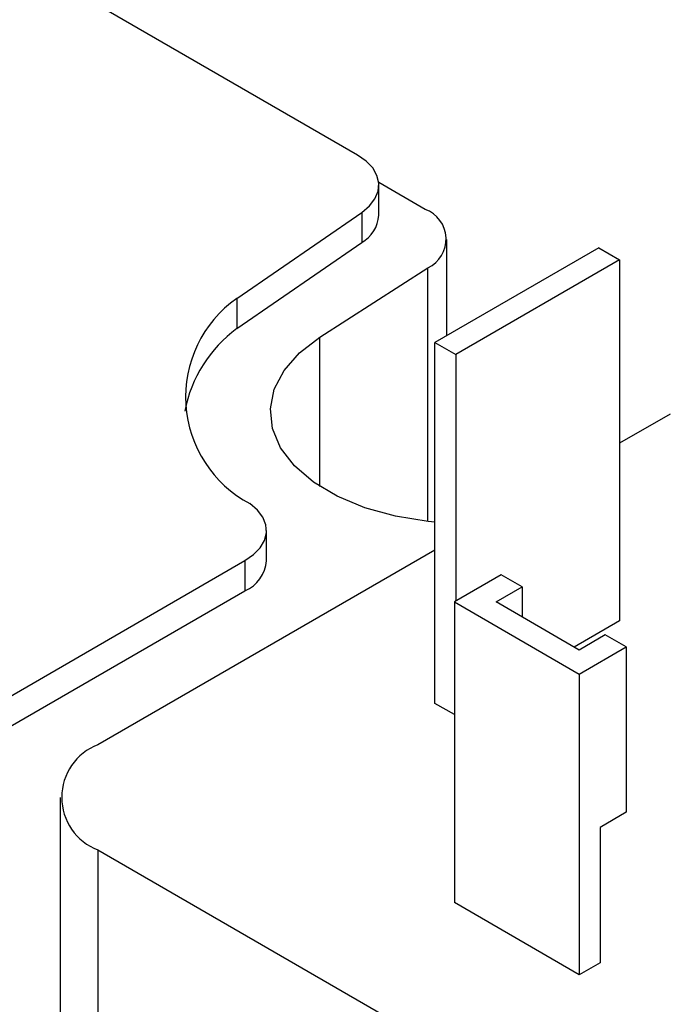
# Model space of a CAD drawing. Header units: inches. Extents: x 0.7 to 32.2, y 0.7 to 24.8.
# Tile 16 of 18: x 28.8 to 29.5, y 21.1 to 22.1. Entities that reach past the tile are written whole.
import ezdxf

# ---------------------------------------------------------------- set-up
doc = ezdxf.new("R2010")
doc.units = ezdxf.units.IN
doc.header["$LTSCALE"] = 3
doc.header["$MEASUREMENT"] = 0

msp = doc.modelspace()

# ---------------------------------------------------------------- linework, layer by layer
for p, q in [((29.1947, 21.9856), (28.5728, 22.3446)), ((29.2674, 21.9275), (29.2176, 21.9563)), ((29.2177, 21.9213), (29.2177, 21.9534)), ((29.0656, 21.8322), (29.1993, 21.9242)), ((29.1993, 21.9242), (29.1993, 21.8921)), ((29.2904, 21.7925), (29.2904, 21.8954)), ((29.0656, 21.8001), (29.1993, 21.8921)), ((29.453, 21.8864), (29.2777, 21.7851)), ((29.453, 21.8864), (29.4753, 21.8735)), ((29.1547, 21.7909), (29.2702, 21.865)), ((29.2702, 21.5938), (29.2702, 21.865)), ((29.4753, 21.8735), (29.2999, 21.7723)), ((29.4753, 21.8735), (29.4753, 21.4877)), ((29.0656, 21.8322), (29.0656, 21.8001)), ((29.1547, 21.6312), (29.1547, 21.7909)), ((29.2777, 21.3993), (29.2777, 21.7851)), ((29.2777, 21.7851), (29.2999, 21.7723)), ((29.2999, 21.7723), (29.2999, 21.5087)), ((29.5296, 21.7087), (29.4753, 21.6774)), ((29.0975, 21.552), (29.0975, 21.5841)), ((29.2777, 21.5633), (28.9171, 21.3551)), ((28.693, 21.3318), (29.0744, 21.552)), ((29.0744, 21.552), (29.0744, 21.5198)), ((29.3486, 21.5368), (29.2985, 21.5079)), ((29.3709, 21.5239), (29.3486, 21.5368)), ((28.693, 21.2996), (29.0744, 21.5198)), ((29.3431, 21.5079), (29.3709, 21.5239)), ((29.3709, 21.5239), (29.3709, 21.4918)), ((29.2985, 21.5079), (29.4322, 21.4307)), ((29.2985, 21.5079), (29.2985, 21.1864)), ((29.4322, 21.4564), (29.3431, 21.5079)), ((29.4753, 21.4877), (29.4266, 21.4596)), ((29.46, 21.4725), (29.4322, 21.4564)), ((29.4823, 21.4597), (29.46, 21.4725)), ((29.4322, 21.4307), (29.4823, 21.4597)), ((29.4823, 21.4597), (29.4823, 21.2829)), ((29.4322, 21.4307), (29.4322, 21.1093)), ((29.2985, 21.3873), (29.2777, 21.3993)), ((28.8768, 21.2989), (28.8768, 20.8206)), ((29.4823, 21.2829), (29.4544, 21.2668)), ((29.4544, 21.2668), (29.4544, 21.1221)), ((28.9171, 21.2427), (29.5296, 20.8891)), ((28.9171, 21.2427), (28.9171, 20.7381)), ((29.4322, 21.1093), (29.2985, 21.1864)), ((29.4544, 21.1221), (29.4322, 21.1093))]:
    msp.add_line(p, q)
at = {"flags": 128}
for points in [[(29.1993, 21.9242), (29.2076, 21.9312), (29.2135, 21.9388), (29.2169, 21.947), (29.2176, 21.9554), (29.2157, 21.9638), (29.2111, 21.9718), (29.204, 21.9791), (29.1947, 21.9856)], [(29.2777, 21.5931), (29.2706, 21.5937), (29.2355, 21.5994), (29.2026, 21.6085), (29.173, 21.6208), (29.1476, 21.636), (29.1273, 21.6534), (29.1126, 21.6727), (29.1039, 21.6932), (29.1017, 21.7142), (29.1058, 21.7351), (29.1163, 21.7553), (29.1328, 21.7741), (29.1547, 21.7909)], [(29.0744, 21.552), (29.0837, 21.5584), (29.0907, 21.5657), (29.0954, 21.5736), (29.0974, 21.5818), (29.0968, 21.5902), (29.0936, 21.5983), (29.0878, 21.606), (29.0797, 21.6129)]]:
    msp.add_lwpolyline(points, dxfattribs=at)
for centre, radius, start, end in [((29.2557, 21.8957), 0.0339, 295.3238, 69.8705), ((29.1812, 21.9239), 0.0366, 299.6454, 355.8931), ((29.1397, 21.7269), 0.1288, 125.1143, 242.2596), ((29.1517, 21.684), 0.1445, 126.5559, 168.882), ((29.0594, 21.5549), 0.0382, 293.1478, 355.5321), ((28.9385, 21.2989), 0.0602, 110.7834, 249.2166)]:
    msp.add_arc(centre, radius, start, end)

doc.saveas('drawing.dxf')
